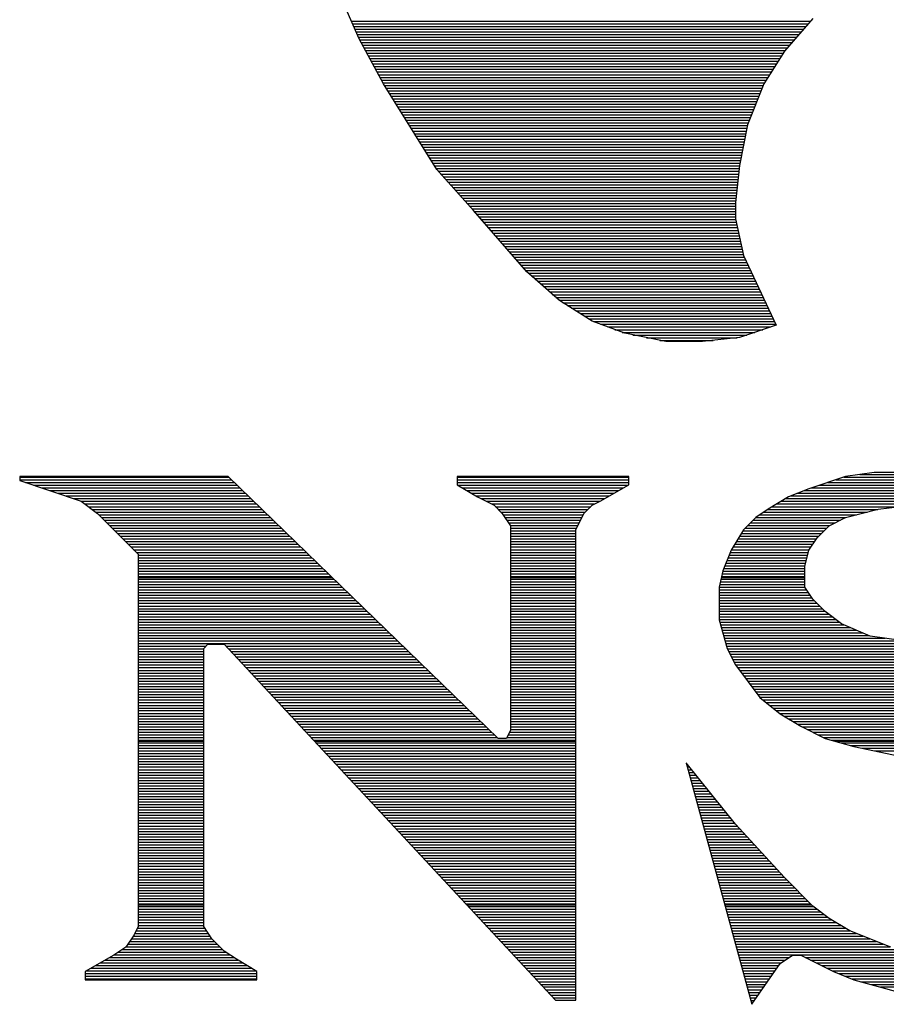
# Model space of a CAD drawing. Extents: x -10 to 137, y -32 to 198.
# Tile 5 of 64: x 23.35 to 25.17, y -18.31 to -16.25. Entities that reach past the tile are written whole.
import ezdxf

# ---------------------------------------------------------------- set-up
doc = ezdxf.new("R2010")
doc.units = 0
doc.layers.add('DF_TITLE_BLOCK', color=2, linetype='CONTINUOUS')

msp = doc.modelspace()

# ---------------------------------------------------------------- linework, layer by layer
at = {"layer": 'DF_TITLE_BLOCK'}
for points in [[(24.062944, -16.285972), (24.002746, -16.148812)], [(24.062944, -16.285972), (24.002746, -16.148812)], [(24.062944, -16.285972), (24.002746, -16.148812)], [(24.046434, -16.248888), (25.009348, -16.248888)], [(24.048974, -16.254476), (25.004268, -16.254476)], [(25.014174, -16.2433), (24.954484, -16.31188)], [(25.014174, -16.2433), (24.954484, -16.31188)], [(25.014174, -16.2433), (24.954484, -16.31188)], [(24.051514, -16.260064), (24.999442, -16.260064)], [(24.0538, -16.265652), (24.994616, -16.265652)], [(24.05634, -16.271494), (24.98979, -16.271494)], [(24.05888, -16.277082), (24.98471, -16.277082)], [(24.06142, -16.282416), (24.979884, -16.282416)], [(24.114252, -16.38046), (24.062944, -16.285972)], [(24.114252, -16.38046), (24.062944, -16.285972)], [(24.114252, -16.38046), (24.062944, -16.285972)], [(24.06396, -16.288258), (24.975058, -16.288258)], [(24.067008, -16.293846), (24.969978, -16.293846)], [(24.070056, -16.299434), (24.965152, -16.299434)], [(24.073104, -16.305022), (24.960072, -16.305022)], [(24.076152, -16.31061), (24.955246, -16.31061)], [(24.0792, -16.316452), (24.951436, -16.316452)], [(24.954484, -16.31188), (24.911304, -16.38046)], [(24.954484, -16.31188), (24.911304, -16.38046)], [(24.954484, -16.31188), (24.911304, -16.38046)], [(24.082248, -16.32204), (24.94788, -16.32204)], [(24.085296, -16.327628), (24.944578, -16.327628)], [(24.088344, -16.333216), (24.941022, -16.333216)], [(24.091392, -16.338804), (24.937466, -16.338804)], [(24.094694, -16.344392), (24.93391, -16.344392)], [(24.097742, -16.34998), (24.930354, -16.34998)], [(24.10079, -16.355568), (24.926798, -16.355568)], [(24.103838, -16.36141), (24.923242, -16.36141)], [(24.106886, -16.366998), (24.919686, -16.366998)], [(24.109934, -16.372586), (24.916384, -16.372586)], [(24.112982, -16.378174), (24.912828, -16.378174)], [(24.225504, -16.560292), (24.114252, -16.38046)], [(24.225504, -16.560292), (24.114252, -16.38046)], [(24.225504, -16.560292), (24.114252, -16.38046)], [(24.116284, -16.383762), (24.910034, -16.383762)], [(24.11984, -16.38935), (24.907748, -16.38935)], [(24.123396, -16.394938), (24.905716, -16.394938)], [(24.126952, -16.400526), (24.90343, -16.400526)], [(24.911304, -16.38046), (24.877014, -16.466058)], [(24.911304, -16.38046), (24.877014, -16.466058)], [(24.911304, -16.38046), (24.877014, -16.466058)], [(24.130254, -16.406368), (24.901144, -16.406368)], [(24.13381, -16.411956), (24.898858, -16.411956)], [(24.137112, -16.417544), (24.896572, -16.417544)], [(24.140668, -16.423132), (24.894286, -16.423132)], [(24.144224, -16.42872), (24.892, -16.42872)], [(24.14778, -16.434562), (24.889714, -16.434562)], [(24.151336, -16.439896), (24.887682, -16.439896)], [(24.154638, -16.445484), (24.885396, -16.445484)], [(24.158194, -16.451326), (24.88311, -16.451326)], [(24.161496, -16.456914), (24.880824, -16.456914)], [(24.165052, -16.462502), (24.878538, -16.462502)], [(24.168608, -16.46809), (24.87676, -16.46809)], [(24.172164, -16.473678), (24.87549, -16.473678)], [(24.175466, -16.47952), (24.874474, -16.47952)], [(24.877014, -16.466058), (24.859996, -16.55191)], [(24.877014, -16.466058), (24.859996, -16.55191)], [(24.877014, -16.466058), (24.859996, -16.55191)], [(24.179022, -16.485108), (24.873204, -16.485108)], [(24.182578, -16.490442), (24.872188, -16.490442)], [(24.18588, -16.496284), (24.871172, -16.496284)], [(24.189436, -16.501872), (24.869902, -16.501872)], [(24.192992, -16.50746), (24.868886, -16.50746)], [(24.196294, -16.513048), (24.86787, -16.513048)], [(24.19985, -16.518636), (24.8666, -16.518636)], [(24.203406, -16.524478), (24.865584, -16.524478)], [(24.206962, -16.530066), (24.864314, -16.530066)], [(24.210264, -16.535654), (24.863298, -16.535654)], [(24.21382, -16.541242), (24.862282, -16.541242)], [(24.217122, -16.54683), (24.861012, -16.54683)], [(24.220678, -16.552418), (24.859996, -16.552418)], [(24.224234, -16.558006), (24.859234, -16.558006)], [(24.302974, -16.646144), (24.225504, -16.560292)], [(24.302974, -16.646144), (24.225504, -16.560292)], [(24.302974, -16.646144), (24.225504, -16.560292)], [(24.228552, -16.563594), (24.858726, -16.563594)], [(24.859996, -16.55191), (24.851614, -16.628872)], [(24.859996, -16.55191), (24.851614, -16.628872)], [(24.859996, -16.55191), (24.851614, -16.628872)], [(24.233632, -16.569436), (24.857964, -16.569436)], [(24.238966, -16.575024), (24.857456, -16.575024)], [(24.243792, -16.580612), (24.856948, -16.580612)], [(24.248872, -16.5862), (24.856186, -16.5862)], [(24.253952, -16.591788), (24.855678, -16.591788)], [(24.259032, -16.597376), (24.854916, -16.597376)], [(24.264112, -16.602964), (24.854154, -16.602964)], [(24.269192, -16.608552), (24.853646, -16.608552)], [(24.274272, -16.614394), (24.853138, -16.614394)], [(24.279352, -16.619982), (24.852376, -16.619982)], [(24.284178, -16.62557), (24.851868, -16.62557)], [(24.289512, -16.631158), (24.851614, -16.631158)], [(24.294592, -16.636746), (24.851614, -16.636746)], [(24.299418, -16.642588), (24.851614, -16.642588)], [(24.414226, -16.774668), (24.302974, -16.646144)], [(24.414226, -16.774668), (24.302974, -16.646144)], [(24.414226, -16.774668), (24.302974, -16.646144)], [(24.304498, -16.647922), (24.851614, -16.647922)], [(24.851614, -16.628872), (24.851614, -16.663162)], [(24.851614, -16.628872), (24.851614, -16.663162)], [(24.851614, -16.628872), (24.851614, -16.663162)], [(24.309324, -16.65351), (24.851614, -16.65351)], [(24.314404, -16.659352), (24.851614, -16.659352)], [(24.31923, -16.66494), (24.851868, -16.66494)], [(24.851614, -16.663162), (24.868632, -16.740378)], [(24.851614, -16.663162), (24.868632, -16.740378)], [(24.851614, -16.663162), (24.868632, -16.740378)], [(24.324056, -16.670528), (24.853138, -16.670528)], [(24.328882, -16.676116), (24.854154, -16.676116)], [(24.333708, -16.681704), (24.855678, -16.681704)], [(24.338788, -16.687546), (24.856948, -16.687546)], [(24.343614, -16.693134), (24.857964, -16.693134)], [(24.34844, -16.698722), (24.859234, -16.698722)], [(24.353266, -16.70431), (24.860504, -16.70431)], [(24.358092, -16.709898), (24.861774, -16.709898)], [(24.362918, -16.715486), (24.863044, -16.715486)], [(24.367744, -16.721074), (24.864314, -16.721074)], [(24.37257, -16.726662), (24.865584, -16.726662)], [(24.37765, -16.732504), (24.866854, -16.732504)], [(24.382476, -16.738092), (24.868124, -16.738092)], [(24.387302, -16.74368), (24.870156, -16.74368)], [(24.392128, -16.749268), (24.872696, -16.749268)], [(24.868632, -16.740378), (24.937212, -16.886174)], [(24.868632, -16.740378), (24.937212, -16.886174)], [(24.868632, -16.740378), (24.937212, -16.886174)], [(24.396954, -16.754856), (24.87549, -16.754856)], [(24.402034, -16.760444), (24.87803, -16.760444)], [(24.40686, -16.766032), (24.880824, -16.766032)], [(24.411686, -16.77162), (24.883364, -16.77162)], [(24.482806, -16.834612), (24.414226, -16.774668)], [(24.482806, -16.834612), (24.414226, -16.774668)], [(24.482806, -16.834612), (24.414226, -16.774668)], [(24.417274, -16.777462), (24.885904, -16.777462)], [(24.423624, -16.78305), (24.888698, -16.78305)], [(24.430228, -16.788638), (24.891238, -16.788638)], [(24.436578, -16.794226), (24.893778, -16.794226)], [(24.443182, -16.799814), (24.896572, -16.799814)], [(24.449532, -16.805402), (24.899112, -16.805402)], [(24.455882, -16.81099), (24.901906, -16.81099)], [(24.462232, -16.816578), (24.904446, -16.816578)], [(24.468582, -16.82242), (24.90724, -16.82242)], [(24.475186, -16.828008), (24.90978, -16.828008)], [(24.481536, -16.833596), (24.912574, -16.833596)], [(24.551386, -16.877538), (24.482806, -16.834612)], [(24.551386, -16.877538), (24.482806, -16.834612)], [(24.551386, -16.877538), (24.482806, -16.834612)], [(24.489918, -16.839184), (24.915114, -16.839184)], [(24.499062, -16.844772), (24.917908, -16.844772)], [(24.507952, -16.850614), (24.920448, -16.850614)], [(24.517096, -16.855948), (24.922988, -16.855948)], [(24.52624, -16.861536), (24.925782, -16.861536)], [(24.53513, -16.867378), (24.928322, -16.867378)], [(24.54402, -16.872966), (24.930862, -16.872966)], [(24.619966, -16.903192), (24.551386, -16.877538)], [(24.619966, -16.903192), (24.551386, -16.877538)], [(24.619966, -16.903192), (24.551386, -16.877538)], [(24.55418, -16.878554), (24.933656, -16.878554)], [(24.569166, -16.884142), (24.936196, -16.884142)], [(24.584152, -16.88973), (24.926036, -16.88973)], [(24.599138, -16.895572), (24.909272, -16.895572)], [(24.937212, -16.886174), (24.859996, -16.911828)], [(24.937212, -16.886174), (24.859996, -16.911828)], [(24.937212, -16.886174), (24.859996, -16.911828)], [(24.614124, -16.90116), (24.892254, -16.90116)], [(24.705564, -16.920464), (24.619966, -16.903192)], [(24.705564, -16.920464), (24.619966, -16.903192)], [(24.705564, -16.920464), (24.619966, -16.903192)], [(24.636984, -16.906748), (24.87549, -16.906748)], [(24.665178, -16.912336), (24.855678, -16.912336)], [(24.859996, -16.911828), (24.783034, -16.920464)], [(24.859996, -16.911828), (24.783034, -16.920464)], [(24.859996, -16.911828), (24.783034, -16.920464)], [(24.693372, -16.917924), (24.805132, -16.917924)], [(24.783034, -16.920464), (24.705564, -16.920464)], [(24.783034, -16.920464), (24.705564, -16.920464)], [(24.783034, -16.920464), (24.705564, -16.920464)], [(23.788624, -17.20342), (23.351236, -17.20342)], [(23.351236, -17.20342), (23.351236, -17.211802)], [(23.351236, -17.20342), (23.351236, -17.211802)], [(23.788624, -17.20342), (23.351236, -17.20342)], [(23.351236, -17.20342), (23.351236, -17.211802)], [(23.788624, -17.20342), (23.351236, -17.20342)], [(23.351236, -17.20469), (23.789894, -17.20469)], [(24.354282, -17.75206), (23.788624, -17.20342)], [(24.354282, -17.75206), (23.788624, -17.20342)], [(24.354282, -17.75206), (23.788624, -17.20342)], [(24.628602, -17.20342), (24.268684, -17.20342)], [(24.268684, -17.20342), (24.268684, -17.220438)], [(24.268684, -17.20342), (24.268684, -17.220438)], [(24.628602, -17.20342), (24.268684, -17.20342)], [(24.268684, -17.20342), (24.268684, -17.220438)], [(24.628602, -17.20342), (24.268684, -17.20342)], [(24.268684, -17.20469), (24.628602, -17.20469)], [(24.628602, -17.220438), (24.628602, -17.20342)], [(24.628602, -17.220438), (24.628602, -17.20342)], [(24.628602, -17.220438), (24.628602, -17.20342)], [(25.082754, -17.20342), (25.005792, -17.229074)], [(25.082754, -17.20342), (25.005792, -17.229074)], [(25.082754, -17.20342), (25.005792, -17.229074)], [(25.07869, -17.20469), (25.322022, -17.20469)], [(25.142952, -17.194784), (25.082754, -17.20342)], [(25.142952, -17.194784), (25.082754, -17.20342)], [(25.142952, -17.194784), (25.082754, -17.20342)], [(25.112472, -17.199102), (25.284684, -17.199102)], [(25.254204, -17.194784), (25.142952, -17.194784)], [(25.254204, -17.194784), (25.142952, -17.194784)], [(25.254204, -17.194784), (25.142952, -17.194784)], [(23.351236, -17.210278), (23.795736, -17.210278)], [(23.351236, -17.211802), (23.480014, -17.254728)], [(23.351236, -17.211802), (23.480014, -17.254728)], [(23.351236, -17.211802), (23.480014, -17.254728)], [(23.363428, -17.215866), (23.801578, -17.215866)], [(23.380192, -17.221708), (23.807166, -17.221708)], [(24.268684, -17.210278), (24.628602, -17.210278)], [(24.268684, -17.215866), (24.628602, -17.215866)], [(24.268684, -17.220438), (24.311356, -17.246092)], [(24.268684, -17.220438), (24.311356, -17.246092)], [(24.268684, -17.220438), (24.311356, -17.246092)], [(24.270462, -17.221708), (24.62657, -17.221708)], [(24.568404, -17.254728), (24.628602, -17.220438)], [(24.568404, -17.254728), (24.628602, -17.220438)], [(24.568404, -17.254728), (24.628602, -17.220438)], [(25.028144, -17.221708), (25.413208, -17.221708)], [(25.045162, -17.215866), (25.383744, -17.215866)], [(25.061926, -17.210278), (25.35301, -17.210278)], [(23.39721, -17.227042), (23.813008, -17.227042)], [(23.413974, -17.23263), (23.81885, -17.23263)], [(23.430738, -17.238472), (23.824692, -17.238472)], [(23.447756, -17.24406), (23.830534, -17.24406)], [(24.279606, -17.227042), (24.616918, -17.227042)], [(24.289258, -17.23263), (24.607012, -17.23263)], [(24.298402, -17.238472), (24.597106, -17.238472)], [(24.3078, -17.24406), (24.5872, -17.24406)], [(24.311356, -17.246092), (24.345646, -17.263364)], [(24.311356, -17.246092), (24.345646, -17.263364)], [(24.311356, -17.246092), (24.345646, -17.263364)], [(24.962866, -17.246092), (24.920194, -17.272)], [(24.962866, -17.246092), (24.920194, -17.272)], [(24.962866, -17.246092), (24.920194, -17.272)], [(25.005792, -17.229074), (24.962866, -17.246092)], [(25.005792, -17.229074), (24.962866, -17.246092)], [(25.005792, -17.229074), (24.962866, -17.246092)], [(24.9682, -17.24406), (25.503124, -17.24406)], [(24.98217, -17.238472), (25.480518, -17.238472)], [(24.996394, -17.23263), (25.458166, -17.23263)], [(25.01138, -17.227042), (25.43556, -17.227042)], [(23.464774, -17.249648), (23.836122, -17.249648)], [(23.480014, -17.254728), (23.514304, -17.280382)], [(23.480014, -17.254728), (23.514304, -17.280382)], [(23.480014, -17.254728), (23.514304, -17.280382)], [(23.480522, -17.255236), (23.841964, -17.255236)], [(23.487888, -17.260824), (23.847806, -17.260824)], [(23.495508, -17.266666), (23.853648, -17.266666)], [(24.318468, -17.249648), (24.577548, -17.249648)], [(24.329644, -17.255236), (24.567388, -17.255236)], [(24.34082, -17.260824), (24.556212, -17.260824)], [(24.345646, -17.263364), (24.362664, -17.280382)], [(24.345646, -17.263364), (24.362664, -17.280382)], [(24.345646, -17.263364), (24.362664, -17.280382)], [(24.348948, -17.266666), (24.548338, -17.266666)], [(24.534114, -17.280382), (24.551386, -17.263364)], [(24.534114, -17.280382), (24.551386, -17.263364)], [(24.534114, -17.280382), (24.551386, -17.263364)], [(24.551386, -17.263364), (24.568404, -17.254728)], [(24.551386, -17.263364), (24.568404, -17.254728)], [(24.551386, -17.263364), (24.568404, -17.254728)], [(24.92883, -17.266666), (25.194514, -17.266666)], [(24.938482, -17.260824), (25.673812, -17.260824)], [(24.947626, -17.255236), (25.67051, -17.255236)], [(24.957024, -17.249648), (25.525476, -17.249648)], [(25.151334, -17.272), (25.219914, -17.263364)], [(25.151334, -17.272), (25.219914, -17.263364)], [(25.151334, -17.272), (25.219914, -17.263364)], [(23.503128, -17.272254), (23.85949, -17.272254)], [(23.510494, -17.277588), (23.865078, -17.277588)], [(23.514304, -17.280382), (23.599902, -17.366234)], [(23.514304, -17.280382), (23.599902, -17.366234)], [(23.514304, -17.280382), (23.599902, -17.366234)], [(23.517098, -17.28343), (23.871174, -17.28343)], [(24.354536, -17.272254), (24.542496, -17.272254)], [(24.360124, -17.277588), (24.536908, -17.277588)], [(24.362664, -17.280382), (24.379936, -17.30629)], [(24.362664, -17.280382), (24.379936, -17.30629)], [(24.362664, -17.280382), (24.379936, -17.30629)], [(24.364696, -17.28343), (24.532844, -17.28343)], [(24.517096, -17.314672), (24.534114, -17.280382)], [(24.517096, -17.314672), (24.534114, -17.280382)], [(24.517096, -17.314672), (24.534114, -17.280382)], [(24.920194, -17.272), (24.894286, -17.289018)], [(24.920194, -17.272), (24.894286, -17.289018)], [(24.920194, -17.272), (24.894286, -17.289018)], [(24.902668, -17.28343), (25.10536, -17.28343)], [(24.911304, -17.277588), (25.127966, -17.277588)], [(24.919686, -17.272254), (25.150318, -17.272254)], [(25.082754, -17.289018), (25.151334, -17.272)], [(25.082754, -17.289018), (25.151334, -17.272)], [(25.082754, -17.289018), (25.151334, -17.272)], [(23.522686, -17.289018), (23.877016, -17.289018)], [(23.528274, -17.294606), (23.882604, -17.294606)], [(23.533862, -17.300194), (23.888446, -17.300194)], [(23.53945, -17.305782), (23.894288, -17.305782)], [(24.368506, -17.289018), (24.53005, -17.289018)], [(24.372316, -17.294606), (24.527256, -17.294606)], [(24.376126, -17.300194), (24.524208, -17.300194)], [(24.379936, -17.305782), (24.521668, -17.305782)], [(24.379936, -17.30629), (24.379936, -17.734788)], [(24.379936, -17.30629), (24.379936, -17.734788)], [(24.379936, -17.30629), (24.379936, -17.734788)], [(24.894286, -17.289018), (24.868632, -17.314672)], [(24.894286, -17.289018), (24.868632, -17.314672)], [(24.894286, -17.289018), (24.868632, -17.314672)], [(24.877522, -17.305782), (25.049226, -17.305782)], [(24.88311, -17.300194), (25.060402, -17.300194)], [(24.888698, -17.294606), (25.071832, -17.294606)], [(24.894286, -17.289018), (25.083008, -17.289018)], [(25.023064, -17.331944), (25.048464, -17.30629)], [(25.023064, -17.331944), (25.048464, -17.30629)], [(25.023064, -17.331944), (25.048464, -17.30629)], [(25.048464, -17.30629), (25.082754, -17.289018)], [(25.048464, -17.30629), (25.082754, -17.289018)], [(25.048464, -17.30629), (25.082754, -17.289018)], [(23.545038, -17.311624), (23.90013, -17.311624)], [(23.55088, -17.317212), (23.905972, -17.317212)], [(23.556468, -17.3228), (23.91156, -17.3228)], [(23.562056, -17.328388), (23.917402, -17.328388)], [(24.379936, -17.311624), (24.51862, -17.311624)], [(24.379936, -17.317212), (24.517096, -17.317212)], [(24.379936, -17.3228), (24.517096, -17.3228)], [(24.379936, -17.328388), (24.517096, -17.328388)], [(24.517096, -18.3007), (24.517096, -17.314672)], [(24.517096, -18.3007), (24.517096, -17.314672)], [(24.517096, -18.3007), (24.517096, -17.314672)], [(24.868632, -17.314672), (24.842724, -17.357598)], [(24.868632, -17.314672), (24.842724, -17.357598)], [(24.868632, -17.314672), (24.842724, -17.357598)], [(24.86025, -17.328388), (25.026366, -17.328388)], [(24.863806, -17.3228), (25.032208, -17.3228)], [(24.867108, -17.317212), (25.037542, -17.317212)], [(24.87168, -17.311624), (25.04313, -17.311624)], [(23.567644, -17.333976), (23.923244, -17.333976)], [(23.573232, -17.339564), (23.929086, -17.339564)], [(23.579074, -17.345152), (23.934928, -17.345152)], [(24.379936, -17.333976), (24.517096, -17.333976)], [(24.379936, -17.339564), (24.517096, -17.339564)], [(24.379936, -17.345152), (24.517096, -17.345152)], [(24.850344, -17.345152), (25.01392, -17.345152)], [(24.853646, -17.339564), (25.01773, -17.339564)], [(24.856948, -17.333976), (25.02154, -17.333976)], [(25.005792, -17.357598), (25.023064, -17.331944)], [(25.005792, -17.357598), (25.023064, -17.331944)], [(25.005792, -17.357598), (25.023064, -17.331944)], [(23.584662, -17.35074), (23.940516, -17.35074)], [(23.589996, -17.356582), (23.946358, -17.356582)], [(23.595838, -17.36217), (23.9522, -17.36217)], [(23.599902, -17.366234), (23.599902, -18.146268)], [(23.599902, -17.366234), (23.599902, -18.146268)], [(23.599902, -17.366234), (23.599902, -18.146268)], [(23.599902, -17.367758), (23.958042, -17.367758)], [(24.379936, -17.35074), (24.517096, -17.35074)], [(24.379936, -17.356582), (24.517096, -17.356582)], [(24.379936, -17.36217), (24.517096, -17.36217)], [(24.379936, -17.367758), (24.517096, -17.367758)], [(24.842724, -17.357598), (24.825706, -17.400524)], [(24.842724, -17.357598), (24.825706, -17.400524)], [(24.842724, -17.357598), (24.825706, -17.400524)], [(24.838914, -17.367758), (25.003252, -17.367758)], [(24.8412, -17.36217), (25.004776, -17.36217)], [(24.843486, -17.356582), (25.006554, -17.356582)], [(24.847042, -17.35074), (25.010364, -17.35074)], [(24.997156, -17.391888), (25.005792, -17.357598)], [(24.997156, -17.391888), (25.005792, -17.357598)], [(24.997156, -17.391888), (25.005792, -17.357598)], [(23.599902, -17.373346), (23.963884, -17.373346)], [(23.599902, -17.378934), (23.969472, -17.378934)], [(23.599902, -17.384522), (23.975314, -17.384522)], [(23.599902, -17.39011), (23.981156, -17.39011)], [(24.379936, -17.373346), (24.517096, -17.373346)], [(24.379936, -17.378934), (24.517096, -17.378934)], [(24.379936, -17.384522), (24.517096, -17.384522)], [(24.379936, -17.39011), (24.517096, -17.39011)], [(24.82977, -17.39011), (24.997664, -17.39011)], [(24.832056, -17.384522), (24.998934, -17.384522)], [(24.834342, -17.378934), (25.000458, -17.378934)], [(24.836628, -17.373346), (25.001728, -17.373346)], [(23.599902, -17.395698), (23.986998, -17.395698)], [(23.599902, -17.40154), (23.99284, -17.40154)], [(23.599902, -17.407128), (23.998428, -17.407128)], [(24.379936, -17.395698), (24.517096, -17.395698)], [(24.379936, -17.40154), (24.517096, -17.40154)], [(24.379936, -17.407128), (24.517096, -17.407128)], [(24.825706, -17.400524), (24.817324, -17.434814)], [(24.825706, -17.400524), (24.817324, -17.434814)], [(24.825706, -17.400524), (24.817324, -17.434814)], [(24.824182, -17.407128), (24.997156, -17.407128)], [(24.825452, -17.40154), (24.997156, -17.40154)], [(24.827484, -17.395698), (24.997156, -17.395698)], [(24.997156, -17.434814), (24.997156, -17.391888)], [(24.997156, -17.434814), (24.997156, -17.391888)], [(24.997156, -17.434814), (24.997156, -17.391888)], [(23.599902, -17.412716), (24.004524, -17.412716)], [(23.599902, -17.415002), (24.00681, -17.415002)], [(23.599902, -17.418304), (24.010366, -17.418304)], [(23.599902, -17.423892), (24.015954, -17.423892)], [(23.599902, -17.429734), (24.021796, -17.429734)], [(24.379936, -17.412716), (24.517096, -17.412716)], [(24.379936, -17.415002), (24.517096, -17.415002)], [(24.379936, -17.418304), (24.517096, -17.418304)], [(24.379936, -17.423892), (24.517096, -17.423892)], [(24.379936, -17.429734), (24.517096, -17.429734)], [(24.81834, -17.429734), (24.997156, -17.429734)], [(24.819864, -17.423892), (24.997156, -17.423892)], [(24.821388, -17.418304), (24.997156, -17.418304)], [(24.82215, -17.415002), (24.997156, -17.415002)], [(24.822658, -17.412716), (24.997156, -17.412716)], [(23.599902, -17.435068), (24.027638, -17.435068)], [(23.599902, -17.440656), (24.03348, -17.440656)], [(23.599902, -17.446498), (24.039322, -17.446498)], [(23.599902, -17.452086), (24.04491, -17.452086)], [(24.379936, -17.435068), (24.517096, -17.435068)], [(24.379936, -17.440656), (24.517096, -17.440656)], [(24.379936, -17.446498), (24.517096, -17.446498)], [(24.379936, -17.452086), (24.517096, -17.452086)], [(24.817324, -17.434814), (24.817324, -17.503394)], [(24.817324, -17.434814), (24.817324, -17.503394)], [(24.817324, -17.434814), (24.817324, -17.503394)], [(24.817324, -17.435068), (24.99741, -17.435068)], [(24.817324, -17.440656), (25.00122, -17.440656)], [(24.817324, -17.446498), (25.00503, -17.446498)], [(24.817324, -17.452086), (25.00884, -17.452086)], [(25.014174, -17.460468), (24.997156, -17.434814)], [(25.014174, -17.460468), (24.997156, -17.434814)], [(25.014174, -17.460468), (24.997156, -17.434814)], [(23.599902, -17.457674), (24.050752, -17.457674)], [(23.599902, -17.463262), (24.056594, -17.463262)], [(23.599902, -17.46885), (24.062436, -17.46885)], [(24.379936, -17.457674), (24.517096, -17.457674)], [(24.379936, -17.463262), (24.517096, -17.463262)], [(24.379936, -17.46885), (24.517096, -17.46885)], [(24.817324, -17.457674), (25.012396, -17.457674)], [(24.817324, -17.463262), (25.017222, -17.463262)], [(24.817324, -17.46885), (25.02281, -17.46885)], [(25.040082, -17.486122), (25.014174, -17.460468)], [(25.040082, -17.486122), (25.014174, -17.460468)], [(25.040082, -17.486122), (25.014174, -17.460468)], [(23.599902, -17.474692), (24.068278, -17.474692)], [(23.599902, -17.48028), (24.073866, -17.48028)], [(23.599902, -17.485614), (24.079708, -17.485614)], [(23.599902, -17.491456), (24.08555, -17.491456)], [(24.379936, -17.474692), (24.517096, -17.474692)], [(24.379936, -17.48028), (24.517096, -17.48028)], [(24.379936, -17.485614), (24.517096, -17.485614)], [(24.379936, -17.491456), (24.517096, -17.491456)], [(24.817324, -17.474692), (25.028398, -17.474692)], [(24.817324, -17.48028), (25.033986, -17.48028)], [(24.817324, -17.485614), (25.039574, -17.485614)], [(24.817324, -17.491456), (25.04694, -17.491456)], [(25.074372, -17.51203), (25.040082, -17.486122)], [(25.074372, -17.51203), (25.040082, -17.486122)], [(25.074372, -17.51203), (25.040082, -17.486122)], [(23.599902, -17.497044), (24.091392, -17.497044)], [(23.599902, -17.502632), (24.097234, -17.502632)], [(23.599902, -17.50822), (24.102822, -17.50822)], [(23.599902, -17.513808), (24.108664, -17.513808)], [(24.379936, -17.497044), (24.517096, -17.497044)], [(24.379936, -17.502632), (24.517096, -17.502632)], [(24.379936, -17.50822), (24.517096, -17.50822)], [(24.379936, -17.513808), (24.517096, -17.513808)], [(24.817324, -17.497044), (25.05456, -17.497044)], [(24.817324, -17.502632), (25.061926, -17.502632)], [(24.817324, -17.503394), (24.834342, -17.563338)], [(24.817324, -17.503394), (24.834342, -17.563338)], [(24.817324, -17.503394), (24.834342, -17.563338)], [(24.818594, -17.50822), (25.069546, -17.50822)], [(24.820118, -17.513808), (25.078944, -17.513808)], [(25.134316, -17.537684), (25.074372, -17.51203)], [(25.134316, -17.537684), (25.074372, -17.51203)], [(25.134316, -17.537684), (25.074372, -17.51203)], [(23.599902, -17.51965), (24.114506, -17.51965)], [(23.599902, -17.525238), (24.120348, -17.525238)], [(23.599902, -17.530826), (24.12619, -17.530826)], [(24.379936, -17.51965), (24.517096, -17.51965)], [(24.379936, -17.525238), (24.517096, -17.525238)], [(24.379936, -17.530826), (24.517096, -17.530826)], [(24.821896, -17.51965), (25.092152, -17.51965)], [(24.82342, -17.525238), (25.10536, -17.525238)], [(24.824944, -17.530826), (25.118314, -17.530826)], [(23.599902, -17.536414), (24.132032, -17.536414)], [(23.599902, -17.542002), (24.137874, -17.542002)], [(23.599902, -17.54759), (24.143716, -17.54759)], [(23.599902, -17.553178), (24.149304, -17.553178)], [(23.737062, -17.563338), (23.745444, -17.554702)], [(23.737062, -17.563338), (23.745444, -17.554702)], [(23.737062, -17.563338), (23.745444, -17.554702)], [(23.745444, -17.554702), (23.779734, -17.554702)], [(23.745444, -17.554702), (23.779734, -17.554702)], [(23.745444, -17.554702), (23.779734, -17.554702)], [(23.779734, -17.554702), (24.474424, -18.3007)], [(23.779734, -17.554702), (24.474424, -18.3007)], [(23.779734, -17.554702), (24.474424, -18.3007)], [(24.379936, -17.536414), (24.517096, -17.536414)], [(24.379936, -17.542002), (24.517096, -17.542002)], [(24.379936, -17.54759), (24.517096, -17.54759)], [(24.379936, -17.553178), (24.517096, -17.553178)], [(24.826722, -17.536414), (25.131522, -17.536414)], [(24.828246, -17.542002), (25.165812, -17.542002)], [(24.82977, -17.54759), (25.205944, -17.54759)], [(24.831294, -17.553178), (25.246076, -17.553178)], [(25.562814, -17.597628), (25.134316, -17.537684)], [(25.562814, -17.597628), (25.134316, -17.537684)], [(25.562814, -17.597628), (25.134316, -17.537684)], [(23.599902, -17.558766), (23.74138, -17.558766)], [(23.599902, -17.564608), (23.737062, -17.564608)], [(23.599902, -17.570196), (23.737062, -17.570196)], [(23.599902, -17.575784), (23.737062, -17.575784)], [(23.737062, -18.146268), (23.737062, -17.563338)], [(23.737062, -18.146268), (23.737062, -17.563338)], [(23.737062, -18.146268), (23.737062, -17.563338)], [(23.783544, -17.558766), (24.155146, -17.558766)], [(23.788878, -17.564608), (24.160988, -17.564608)], [(23.794212, -17.570196), (24.16683, -17.570196)], [(23.799292, -17.575784), (24.172672, -17.575784)], [(24.379936, -17.558766), (24.517096, -17.558766)], [(24.379936, -17.564608), (24.517096, -17.564608)], [(24.379936, -17.570196), (24.517096, -17.570196)], [(24.379936, -17.575784), (24.517096, -17.575784)], [(24.833072, -17.558766), (25.286208, -17.558766)], [(24.834342, -17.563338), (24.851614, -17.597628)], [(24.834342, -17.563338), (24.851614, -17.597628)], [(24.834342, -17.563338), (24.851614, -17.597628)], [(24.83485, -17.564608), (25.32634, -17.564608)], [(24.837644, -17.570196), (25.366472, -17.570196)], [(24.840438, -17.575784), (25.406604, -17.575784)], [(23.599902, -17.581372), (23.737062, -17.581372)], [(23.599902, -17.58696), (23.737062, -17.58696)], [(23.599902, -17.592548), (23.737062, -17.592548)], [(23.804626, -17.581372), (24.17826, -17.581372)], [(23.80996, -17.58696), (24.184102, -17.58696)], [(23.815294, -17.592548), (24.189944, -17.592548)], [(24.379936, -17.581372), (24.517096, -17.581372)], [(24.379936, -17.58696), (24.517096, -17.58696)], [(24.379936, -17.592548), (24.517096, -17.592548)], [(24.843232, -17.581372), (25.446736, -17.581372)], [(24.84628, -17.58696), (25.487122, -17.58696)], [(24.84882, -17.592548), (25.527, -17.592548)], [(23.599902, -17.598136), (23.737062, -17.598136)], [(23.599902, -17.603724), (23.737062, -17.603724)], [(23.599902, -17.609566), (23.737062, -17.609566)], [(23.599902, -17.615154), (23.737062, -17.615154)], [(23.820374, -17.598136), (24.195786, -17.598136)], [(23.825454, -17.603724), (24.201628, -17.603724)], [(23.830788, -17.609566), (24.207216, -17.609566)], [(23.836122, -17.615154), (24.213058, -17.615154)], [(24.379936, -17.598136), (24.517096, -17.598136)], [(24.379936, -17.603724), (24.517096, -17.603724)], [(24.379936, -17.609566), (24.517096, -17.609566)], [(24.379936, -17.615154), (24.517096, -17.615154)], [(24.851614, -17.597628), (24.902922, -17.666208)], [(24.851614, -17.597628), (24.902922, -17.666208)], [(24.851614, -17.597628), (24.902922, -17.666208)], [(24.851868, -17.598136), (25.565608, -17.598136)], [(24.856186, -17.603724), (25.591008, -17.603724)], [(24.86025, -17.609566), (25.616154, -17.609566)], [(24.864568, -17.615154), (25.640538, -17.615154)], [(23.599902, -17.620742), (23.737062, -17.620742)], [(23.599902, -17.62633), (23.737062, -17.62633)], [(23.599902, -17.631918), (23.737062, -17.631918)], [(23.599902, -17.63776), (23.737062, -17.63776)], [(23.841202, -17.620742), (24.2189, -17.620742)], [(23.846536, -17.62633), (24.224742, -17.62633)], [(23.85187, -17.631918), (24.230584, -17.631918)], [(23.85695, -17.63776), (24.236172, -17.63776)], [(24.379936, -17.620742), (24.517096, -17.620742)], [(24.379936, -17.62633), (24.517096, -17.62633)], [(24.379936, -17.631918), (24.517096, -17.631918)], [(24.379936, -17.63776), (24.517096, -17.63776)], [(24.868632, -17.620742), (25.65019, -17.620742)], [(24.87295, -17.62633), (25.659334, -17.62633)], [(24.877268, -17.631918), (25.668732, -17.631918)], [(24.881332, -17.63776), (25.67813, -17.63776)], [(23.599902, -17.643094), (23.737062, -17.643094)], [(23.599902, -17.648682), (23.737062, -17.648682)], [(23.599902, -17.654524), (23.737062, -17.654524)], [(23.862284, -17.643094), (24.242014, -17.643094)], [(23.867364, -17.648682), (24.247856, -17.648682)], [(23.872698, -17.654524), (24.253698, -17.654524)], [(24.379936, -17.643094), (24.517096, -17.643094)], [(24.379936, -17.648682), (24.517096, -17.648682)], [(24.379936, -17.654524), (24.517096, -17.654524)], [(24.88565, -17.643094), (25.687528, -17.643094)], [(24.889968, -17.648682), (25.696926, -17.648682)], [(24.894032, -17.654524), (25.706324, -17.654524)], [(23.599902, -17.660112), (23.737062, -17.660112)], [(23.599902, -17.6657), (23.737062, -17.6657)], [(23.599902, -17.671288), (23.737062, -17.671288)], [(23.599902, -17.676876), (23.737062, -17.676876)], [(23.878032, -17.660112), (24.25954, -17.660112)], [(23.883112, -17.6657), (24.265382, -17.6657)], [(23.888446, -17.671288), (24.271224, -17.671288)], [(23.89378, -17.676876), (24.277066, -17.676876)], [(24.379936, -17.660112), (24.517096, -17.660112)], [(24.379936, -17.6657), (24.517096, -17.6657)], [(24.379936, -17.671288), (24.517096, -17.671288)], [(24.379936, -17.676876), (24.517096, -17.676876)], [(24.89835, -17.660112), (25.715722, -17.660112)], [(24.902668, -17.6657), (25.72512, -17.6657)], [(24.902922, -17.666208), (24.945594, -17.700498)], [(24.902922, -17.666208), (24.945594, -17.700498)], [(24.902922, -17.666208), (24.945594, -17.700498)], [(24.909272, -17.671288), (25.729946, -17.671288)], [(24.916384, -17.676876), (25.734264, -17.676876)], [(23.599902, -17.682718), (23.737062, -17.682718)], [(23.599902, -17.688306), (23.737062, -17.688306)], [(23.599902, -17.69364), (23.737062, -17.69364)], [(23.599902, -17.699482), (23.737062, -17.699482)], [(23.89886, -17.682718), (24.282654, -17.682718)], [(23.90394, -17.688306), (24.288496, -17.688306)], [(23.909274, -17.69364), (24.294338, -17.69364)], [(23.914608, -17.699482), (24.30018, -17.699482)], [(24.379936, -17.682718), (24.517096, -17.682718)], [(24.379936, -17.688306), (24.517096, -17.688306)], [(24.379936, -17.69364), (24.517096, -17.69364)], [(24.379936, -17.699482), (24.517096, -17.699482)], [(24.923242, -17.682718), (25.738836, -17.682718)], [(24.930354, -17.688306), (25.743408, -17.688306)], [(24.937466, -17.69364), (25.74798, -17.69364)], [(24.944578, -17.699482), (25.752552, -17.699482)], [(23.599902, -17.70507), (23.737062, -17.70507)], [(23.599902, -17.710658), (23.737062, -17.710658)], [(23.599902, -17.716246), (23.737062, -17.716246)], [(23.919688, -17.70507), (24.306022, -17.70507)], [(23.925022, -17.710658), (24.31161, -17.710658)], [(23.930356, -17.716246), (24.317452, -17.716246)], [(24.379936, -17.70507), (24.517096, -17.70507)], [(24.379936, -17.710658), (24.517096, -17.710658)], [(24.379936, -17.716246), (24.517096, -17.716246)], [(24.945594, -17.700498), (24.988774, -17.726152)], [(24.945594, -17.700498), (24.988774, -17.726152)], [(24.945594, -17.700498), (24.988774, -17.726152)], [(24.953214, -17.70507), (25.75687, -17.70507)], [(24.962866, -17.710658), (25.761442, -17.710658)], [(24.97201, -17.716246), (25.765506, -17.716246)], [(23.599902, -17.721834), (23.737062, -17.721834)], [(23.599902, -17.727676), (23.737062, -17.727676)], [(23.599902, -17.733264), (23.737062, -17.733264)], [(23.599902, -17.738852), (23.737062, -17.738852)], [(23.93569, -17.721834), (24.323294, -17.721834)], [(23.94077, -17.727676), (24.329136, -17.727676)], [(23.94585, -17.733264), (24.334978, -17.733264)], [(23.951184, -17.738852), (24.340566, -17.738852)], [(24.379936, -17.734788), (24.371554, -17.75206)], [(24.379936, -17.734788), (24.371554, -17.75206)], [(24.379936, -17.734788), (24.371554, -17.75206)], [(24.377904, -17.738852), (24.517096, -17.738852)], [(24.379936, -17.721834), (24.517096, -17.721834)], [(24.379936, -17.727676), (24.517096, -17.727676)], [(24.379936, -17.733264), (24.517096, -17.733264)], [(24.981408, -17.721834), (25.769824, -17.721834)], [(24.988774, -17.726152), (25.040082, -17.75206)], [(24.988774, -17.726152), (25.040082, -17.75206)], [(24.988774, -17.726152), (25.040082, -17.75206)], [(24.991314, -17.727676), (25.773888, -17.727676)], [(25.00249, -17.733264), (25.778206, -17.733264)], [(25.01392, -17.738852), (25.78227, -17.738852)], [(23.599902, -17.74444), (23.737062, -17.74444)], [(23.599902, -17.750028), (23.737062, -17.750028)], [(23.599902, -17.755616), (23.737062, -17.755616)], [(23.599902, -17.757902), (23.737062, -17.757902)], [(23.599902, -17.761204), (23.737062, -17.761204)], [(23.956518, -17.74444), (24.346408, -17.74444)], [(23.961598, -17.750028), (24.35225, -17.750028)], [(23.966932, -17.755616), (24.517096, -17.755616)], [(23.968964, -17.757902), (24.517096, -17.757902)], [(23.972266, -17.761204), (24.517096, -17.761204)], [(24.371554, -17.75206), (24.354282, -17.75206)], [(24.371554, -17.75206), (24.354282, -17.75206)], [(24.371554, -17.75206), (24.354282, -17.75206)], [(24.372316, -17.750028), (24.517096, -17.750028)], [(24.37511, -17.74444), (24.517096, -17.74444)], [(25.024842, -17.74444), (25.786334, -17.74444)], [(25.036272, -17.750028), (25.789128, -17.750028)], [(25.040082, -17.75206), (25.100026, -17.769078)], [(25.040082, -17.75206), (25.100026, -17.769078)], [(25.040082, -17.75206), (25.100026, -17.769078)], [(25.053036, -17.755616), (25.791922, -17.755616)], [(25.061164, -17.757902), (25.793192, -17.757902)], [(25.072848, -17.761204), (25.794716, -17.761204)], [(23.599902, -17.766792), (23.737062, -17.766792)], [(23.599902, -17.772634), (23.737062, -17.772634)], [(23.599902, -17.778222), (23.737062, -17.778222)], [(23.977346, -17.766792), (24.517096, -17.766792)], [(23.98268, -17.772634), (24.517096, -17.772634)], [(23.98776, -17.778222), (24.517096, -17.778222)], [(25.092406, -17.766792), (25.796748, -17.766792)], [(25.100026, -17.769078), (25.468834, -17.846294)], [(25.100026, -17.769078), (25.468834, -17.846294)], [(25.100026, -17.769078), (25.468834, -17.846294)], [(25.116536, -17.772634), (25.799034, -17.772634)], [(25.14346, -17.778222), (25.801066, -17.778222)], [(23.599902, -17.78381), (23.737062, -17.78381)], [(23.599902, -17.789398), (23.737062, -17.789398)], [(23.599902, -17.794986), (23.737062, -17.794986)], [(23.599902, -17.800574), (23.737062, -17.800574)], [(23.993094, -17.78381), (24.517096, -17.78381)], [(23.998428, -17.789398), (24.517096, -17.789398)], [(24.003508, -17.794986), (24.517096, -17.794986)], [(24.008842, -17.800574), (24.517096, -17.800574)], [(24.851614, -17.931892), (24.748744, -17.803368)], [(24.748744, -17.803368), (24.885904, -18.309082)], [(24.748744, -17.803368), (24.885904, -18.309082)], [(24.851614, -17.931892), (24.748744, -17.803368)], [(24.748744, -17.803368), (24.885904, -18.309082)], [(24.851614, -17.931892), (24.748744, -17.803368)], [(23.599902, -17.806162), (23.737062, -17.806162)], [(23.599902, -17.81175), (23.737062, -17.81175)], [(23.599902, -17.817592), (23.737062, -17.817592)], [(23.599902, -17.82318), (23.737062, -17.82318)], [(24.014176, -17.806162), (24.517096, -17.806162)], [(24.019256, -17.81175), (24.517096, -17.81175)], [(24.024336, -17.817592), (24.517096, -17.817592)], [(24.02967, -17.82318), (24.517096, -17.82318)], [(24.749506, -17.806162), (24.75103, -17.806162)], [(24.75103, -17.81175), (24.755348, -17.81175)], [(24.752554, -17.817592), (24.75992, -17.817592)], [(24.754078, -17.82318), (24.764238, -17.82318)], [(23.599902, -17.828768), (23.737062, -17.828768)], [(23.599902, -17.834356), (23.737062, -17.834356)], [(23.599902, -17.839944), (23.737062, -17.839944)], [(24.035004, -17.828768), (24.517096, -17.828768)], [(24.040084, -17.834356), (24.517096, -17.834356)], [(24.045418, -17.839944), (24.517096, -17.839944)], [(24.755602, -17.828768), (24.76881, -17.828768)], [(24.757126, -17.834356), (24.773382, -17.834356)], [(24.75865, -17.839944), (24.777954, -17.839944)], [(23.599902, -17.845786), (23.737062, -17.845786)], [(23.599902, -17.85112), (23.737062, -17.85112)], [(23.599902, -17.856708), (23.737062, -17.856708)], [(23.599902, -17.86255), (23.737062, -17.86255)], [(24.050752, -17.845786), (24.517096, -17.845786)], [(24.056086, -17.85112), (24.517096, -17.85112)], [(24.061166, -17.856708), (24.517096, -17.856708)], [(24.066246, -17.86255), (24.517096, -17.86255)], [(24.760174, -17.845786), (24.782272, -17.845786)], [(24.761698, -17.85112), (24.786844, -17.85112)], [(24.763222, -17.856708), (24.791416, -17.856708)], [(24.764746, -17.86255), (24.795988, -17.86255)], [(23.599902, -17.868138), (23.737062, -17.868138)], [(23.599902, -17.873726), (23.737062, -17.873726)], [(23.599902, -17.879314), (23.737062, -17.879314)], [(23.599902, -17.884902), (23.737062, -17.884902)], [(24.07158, -17.868138), (24.517096, -17.868138)], [(24.076914, -17.873726), (24.517096, -17.873726)], [(24.081994, -17.879314), (24.517096, -17.879314)], [(24.087328, -17.884902), (24.517096, -17.884902)], [(24.76627, -17.868138), (24.800306, -17.868138)], [(24.767794, -17.873726), (24.804878, -17.873726)], [(24.769318, -17.879314), (24.809196, -17.879314)], [(24.770842, -17.884902), (24.813768, -17.884902)], [(23.599902, -17.890744), (23.737062, -17.890744)], [(23.599902, -17.896332), (23.737062, -17.896332)], [(23.599902, -17.901666), (23.737062, -17.901666)], [(24.092662, -17.890744), (24.517096, -17.890744)], [(24.097742, -17.896332), (24.517096, -17.896332)], [(24.103076, -17.901666), (24.517096, -17.901666)], [(24.772366, -17.890744), (24.81834, -17.890744)], [(24.77389, -17.896332), (24.822912, -17.896332)], [(24.775414, -17.901666), (24.827484, -17.901666)], [(23.599902, -17.907508), (23.737062, -17.907508)], [(23.599902, -17.913096), (23.737062, -17.913096)], [(23.599902, -17.918684), (23.737062, -17.918684)], [(23.599902, -17.924272), (23.737062, -17.924272)], [(24.108156, -17.907508), (24.517096, -17.907508)], [(24.11349, -17.913096), (24.517096, -17.913096)], [(24.118824, -17.918684), (24.517096, -17.918684)], [(24.123904, -17.924272), (24.517096, -17.924272)], [(24.776938, -17.907508), (24.831802, -17.907508)], [(24.778462, -17.913096), (24.836374, -17.913096)], [(24.779986, -17.918684), (24.840946, -17.918684)], [(24.78151, -17.924272), (24.845518, -17.924272)], [(23.599902, -17.92986), (23.737062, -17.92986)], [(23.599902, -17.935702), (23.737062, -17.935702)], [(23.599902, -17.94129), (23.737062, -17.94129)], [(23.599902, -17.946878), (23.737062, -17.946878)], [(24.129238, -17.92986), (24.517096, -17.92986)], [(24.134572, -17.935702), (24.517096, -17.935702)], [(24.139652, -17.94129), (24.517096, -17.94129)], [(24.144732, -17.946878), (24.517096, -17.946878)], [(24.783034, -17.92986), (24.849836, -17.92986)], [(24.784558, -17.935702), (24.854916, -17.935702)], [(24.786082, -17.94129), (24.859996, -17.94129)], [(24.787606, -17.946878), (24.86533, -17.946878)], [(24.954484, -18.043398), (24.851614, -17.931892)], [(24.954484, -18.043398), (24.851614, -17.931892)], [(24.954484, -18.043398), (24.851614, -17.931892)], [(23.599902, -17.952466), (23.737062, -17.952466)], [(23.599902, -17.958054), (23.737062, -17.958054)], [(23.599902, -17.963642), (23.737062, -17.963642)], [(24.150066, -17.952466), (24.517096, -17.952466)], [(24.1554, -17.958054), (24.517096, -17.958054)], [(24.160734, -17.963642), (24.517096, -17.963642)], [(24.78913, -17.952466), (24.87041, -17.952466)], [(24.790654, -17.958054), (24.87549, -17.958054)], [(24.792178, -17.963642), (24.880824, -17.963642)], [(23.599902, -17.96923), (23.737062, -17.96923)], [(23.599902, -17.974818), (23.737062, -17.974818)], [(23.599902, -17.98066), (23.737062, -17.98066)], [(23.599902, -17.986248), (23.737062, -17.986248)], [(24.165814, -17.96923), (24.517096, -17.96923)], [(24.171148, -17.974818), (24.517096, -17.974818)], [(24.176482, -17.98066), (24.517096, -17.98066)], [(24.181562, -17.986248), (24.517096, -17.986248)], [(24.793702, -17.96923), (24.885904, -17.96923)], [(24.795226, -17.974818), (24.891238, -17.974818)], [(24.79675, -17.98066), (24.896318, -17.98066)], [(24.798274, -17.986248), (24.901398, -17.986248)], [(23.599902, -17.991836), (23.737062, -17.991836)], [(23.599902, -17.997424), (23.737062, -17.997424)], [(23.599902, -18.003012), (23.737062, -18.003012)], [(23.599902, -18.0086), (23.737062, -18.0086)], [(24.186642, -17.991836), (24.517096, -17.991836)], [(24.191976, -17.997424), (24.517096, -17.997424)], [(24.19731, -18.003012), (24.517096, -18.003012)], [(24.20239, -18.0086), (24.517096, -18.0086)], [(24.799798, -17.991836), (24.906732, -17.991836)], [(24.801322, -17.997424), (24.911812, -17.997424)], [(24.802846, -18.003012), (24.917146, -18.003012)], [(24.80437, -18.0086), (24.922226, -18.0086)], [(23.599902, -18.014188), (23.737062, -18.014188)], [(23.599902, -18.019776), (23.737062, -18.019776)], [(23.599902, -18.025618), (23.737062, -18.025618)], [(24.207724, -18.014188), (24.517096, -18.014188)], [(24.213058, -18.019776), (24.517096, -18.019776)], [(24.218138, -18.025618), (24.517096, -18.025618)], [(24.805894, -18.014188), (24.927306, -18.014188)], [(24.807418, -18.019776), (24.93264, -18.019776)], [(24.808942, -18.025618), (24.93772, -18.025618)], [(23.599902, -18.031206), (23.737062, -18.031206)], [(23.599902, -18.036794), (23.737062, -18.036794)], [(23.599902, -18.042382), (23.737062, -18.042382)], [(23.599902, -18.04797), (23.737062, -18.04797)], [(24.223472, -18.031206), (24.517096, -18.031206)], [(24.228552, -18.036794), (24.517096, -18.036794)], [(24.233886, -18.042382), (24.517096, -18.042382)], [(24.23922, -18.04797), (24.517096, -18.04797)], [(24.810466, -18.031206), (24.943054, -18.031206)], [(24.81199, -18.036794), (24.948388, -18.036794)], [(24.813514, -18.042382), (24.953468, -18.042382)], [(24.815038, -18.04797), (24.959056, -18.04797)], [(25.014174, -18.103342), (24.954484, -18.043398)], [(25.014174, -18.103342), (24.954484, -18.043398)], [(25.014174, -18.103342), (24.954484, -18.043398)], [(23.599902, -18.053812), (23.737062, -18.053812)], [(23.599902, -18.059146), (23.737062, -18.059146)], [(23.599902, -18.064734), (23.737062, -18.064734)], [(23.599902, -18.070576), (23.737062, -18.070576)], [(24.2443, -18.053812), (24.517096, -18.053812)], [(24.249634, -18.059146), (24.517096, -18.059146)], [(24.254968, -18.064734), (24.517096, -18.064734)], [(24.260048, -18.070576), (24.517096, -18.070576)], [(24.816562, -18.053812), (24.964644, -18.053812)], [(24.818086, -18.059146), (24.970232, -18.059146)], [(24.81961, -18.064734), (24.97582, -18.064734)], [(24.821134, -18.070576), (24.981408, -18.070576)], [(23.599902, -18.076164), (23.737062, -18.076164)], [(23.599902, -18.081752), (23.737062, -18.081752)], [(23.599902, -18.08734), (23.737062, -18.08734)], [(24.265128, -18.076164), (24.517096, -18.076164)], [(24.270462, -18.081752), (24.517096, -18.081752)], [(24.275796, -18.08734), (24.517096, -18.08734)], [(24.822658, -18.076164), (24.986996, -18.076164)], [(24.824182, -18.081752), (24.992584, -18.081752)], [(24.825706, -18.08734), (24.998172, -18.08734)], [(23.599902, -18.092928), (23.737062, -18.092928)], [(23.599902, -18.09877), (23.737062, -18.09877)], [(23.599902, -18.100802), (23.737062, -18.100802)], [(23.599902, -18.104358), (23.737062, -18.104358)], [(23.599902, -18.109946), (23.737062, -18.109946)], [(24.28113, -18.092928), (24.517096, -18.092928)], [(24.28621, -18.09877), (24.517096, -18.09877)], [(24.288242, -18.100802), (24.517096, -18.100802)], [(24.291544, -18.104358), (24.517096, -18.104358)], [(24.296878, -18.109946), (24.517096, -18.109946)], [(24.82723, -18.092928), (25.004014, -18.092928)], [(24.828754, -18.09877), (25.009602, -18.09877)], [(24.829262, -18.100802), (25.011634, -18.100802)], [(24.830278, -18.104358), (25.015444, -18.104358)], [(24.831802, -18.109946), (25.023064, -18.109946)], [(25.048464, -18.12925), (25.014174, -18.103342)], [(25.048464, -18.12925), (25.014174, -18.103342)], [(25.048464, -18.12925), (25.014174, -18.103342)], [(23.599902, -18.115534), (23.737062, -18.115534)], [(23.599902, -18.121122), (23.737062, -18.121122)], [(23.599902, -18.12671), (23.737062, -18.12671)], [(23.599902, -18.132298), (23.737062, -18.132298)], [(24.301958, -18.115534), (24.517096, -18.115534)], [(24.307038, -18.121122), (24.517096, -18.121122)], [(24.312372, -18.12671), (24.517096, -18.12671)], [(24.317706, -18.132298), (24.517096, -18.132298)], [(24.833326, -18.115534), (25.03043, -18.115534)], [(24.83485, -18.121122), (25.037796, -18.121122)], [(24.836374, -18.12671), (25.045416, -18.12671)], [(24.837898, -18.132298), (25.054052, -18.132298)], [(25.091644, -18.154904), (25.048464, -18.12925)], [(25.091644, -18.154904), (25.048464, -18.12925)], [(25.091644, -18.154904), (25.048464, -18.12925)], [(23.599902, -18.146268), (23.591266, -18.16354)], [(23.599902, -18.146268), (23.591266, -18.16354)], [(23.599902, -18.146268), (23.591266, -18.16354)], [(23.598378, -18.149316), (23.739094, -18.149316)], [(23.599902, -18.137886), (23.737062, -18.137886)], [(23.599902, -18.143728), (23.737062, -18.143728)], [(23.754334, -18.171922), (23.737062, -18.146268)], [(23.754334, -18.171922), (23.737062, -18.146268)], [(23.754334, -18.171922), (23.737062, -18.146268)], [(24.322786, -18.137886), (24.517096, -18.137886)], [(24.32812, -18.143728), (24.517096, -18.143728)], [(24.333454, -18.149316), (24.517096, -18.149316)], [(24.839422, -18.137886), (25.06345, -18.137886)], [(24.840946, -18.143728), (25.072848, -18.143728)], [(24.84247, -18.149316), (25.081992, -18.149316)], [(23.591266, -18.16354), (23.573994, -18.189194)], [(23.591266, -18.16354), (23.573994, -18.189194)], [(23.591266, -18.16354), (23.573994, -18.189194)], [(23.585678, -18.171668), (23.753826, -18.171668)], [(23.589488, -18.16608), (23.75027, -18.16608)], [(23.59279, -18.160492), (23.74646, -18.160492)], [(23.595584, -18.154904), (23.742904, -18.154904)], [(23.779734, -18.19783), (23.754334, -18.171922)], [(23.779734, -18.19783), (23.754334, -18.171922)], [(23.779734, -18.19783), (23.754334, -18.171922)], [(24.338534, -18.154904), (24.517096, -18.154904)], [(24.343868, -18.160492), (24.517096, -18.160492)], [(24.348948, -18.16608), (24.517096, -18.16608)], [(24.354282, -18.171668), (24.517096, -18.171668)], [(24.843994, -18.154904), (25.091644, -18.154904)], [(24.845518, -18.160492), (25.105614, -18.160492)], [(24.847042, -18.16608), (25.119584, -18.16608)], [(24.848566, -18.171668), (25.133554, -18.171668)], [(25.177242, -18.189194), (25.091644, -18.154904)], [(25.177242, -18.189194), (25.091644, -18.154904)], [(25.177242, -18.189194), (25.091644, -18.154904)], [(23.573994, -18.189194), (23.548594, -18.206212)], [(23.573994, -18.189194), (23.548594, -18.206212)], [(23.573994, -18.189194), (23.548594, -18.206212)], [(23.566374, -18.194274), (23.776432, -18.194274)], [(23.574502, -18.188686), (23.770844, -18.188686)], [(23.578312, -18.182844), (23.765256, -18.182844)], [(23.582122, -18.177256), (23.759668, -18.177256)], [(24.359616, -18.177256), (24.517096, -18.177256)], [(24.364696, -18.182844), (24.517096, -18.182844)], [(24.37003, -18.188686), (24.517096, -18.188686)], [(24.375364, -18.194274), (24.517096, -18.194274)], [(24.85009, -18.177256), (25.147778, -18.177256)], [(24.851614, -18.182844), (25.161748, -18.182844)], [(24.853138, -18.188686), (25.175718, -18.188686)], [(24.854662, -18.194274), (25.217882, -18.194274)], [(23.548594, -18.206212), (23.488396, -18.240502)], [(23.548594, -18.206212), (23.488396, -18.240502)], [(23.548594, -18.206212), (23.488396, -18.240502)], [(23.539958, -18.211038), (23.800054, -18.211038)], [(23.54961, -18.20545), (23.791672, -18.20545)], [(23.557992, -18.199862), (23.783036, -18.199862)], [(23.805642, -18.214848), (23.779734, -18.19783)], [(23.805642, -18.214848), (23.779734, -18.19783)], [(23.805642, -18.214848), (23.779734, -18.19783)], [(23.848314, -18.240502), (23.805642, -18.214848)], [(23.848314, -18.240502), (23.805642, -18.214848)], [(23.848314, -18.240502), (23.805642, -18.214848)], [(24.380444, -18.199862), (24.517096, -18.199862)], [(24.385524, -18.20545), (24.517096, -18.20545)], [(24.390858, -18.211038), (24.517096, -18.211038)], [(24.856186, -18.199862), (25.662128, -18.199862)], [(24.85771, -18.20545), (25.652222, -18.20545)], [(24.859234, -18.211038), (24.96439, -18.211038)], [(24.945594, -18.223484), (24.971502, -18.206212)], [(24.945594, -18.223484), (24.971502, -18.206212)], [(24.945594, -18.223484), (24.971502, -18.206212)], [(24.971502, -18.206212), (24.988774, -18.206212)], [(24.971502, -18.206212), (24.988774, -18.206212)], [(24.971502, -18.206212), (24.988774, -18.206212)], [(24.988774, -18.206212), (25.057354, -18.240502)], [(24.988774, -18.206212), (25.057354, -18.240502)], [(24.988774, -18.206212), (25.057354, -18.240502)], [(24.998172, -18.211038), (25.64257, -18.211038)], [(23.500588, -18.233644), (23.836884, -18.233644)], [(23.510494, -18.227802), (23.827486, -18.227802)], [(23.5204, -18.222214), (23.818088, -18.222214)], [(23.530306, -18.216626), (23.80869, -18.216626)], [(24.396192, -18.216626), (24.517096, -18.216626)], [(24.401526, -18.222214), (24.517096, -18.222214)], [(24.406606, -18.227802), (24.517096, -18.227802)], [(24.41194, -18.233644), (24.517096, -18.233644)], [(24.860758, -18.216626), (24.955754, -18.216626)], [(24.862282, -18.222214), (24.947372, -18.222214)], [(24.863806, -18.227802), (24.942546, -18.227802)], [(24.86533, -18.233644), (24.938736, -18.233644)], [(24.885904, -18.309082), (24.945594, -18.223484)], [(24.885904, -18.309082), (24.945594, -18.223484)], [(24.885904, -18.309082), (24.945594, -18.223484)], [(25.009348, -18.216626), (25.632664, -18.216626)], [(25.020778, -18.222214), (25.622758, -18.222214)], [(25.031954, -18.227802), (25.612852, -18.227802)], [(25.04313, -18.233644), (25.602184, -18.233644)], [(23.488396, -18.240502), (23.488396, -18.257774)], [(23.488396, -18.240502), (23.488396, -18.257774)], [(23.488396, -18.240502), (23.488396, -18.257774)], [(23.488396, -18.24482), (23.848314, -18.24482)], [(23.488396, -18.250408), (23.848314, -18.250408)], [(23.488396, -18.255996), (23.848314, -18.255996)], [(23.490936, -18.239232), (23.846028, -18.239232)], [(23.848314, -18.257774), (23.848314, -18.240502)], [(23.848314, -18.257774), (23.848314, -18.240502)], [(23.848314, -18.257774), (23.848314, -18.240502)], [(24.417274, -18.239232), (24.517096, -18.239232)], [(24.422354, -18.24482), (24.517096, -18.24482)], [(24.427434, -18.250408), (24.517096, -18.250408)], [(24.432768, -18.255996), (24.517096, -18.255996)], [(24.866854, -18.239232), (24.934672, -18.239232)], [(24.868378, -18.24482), (24.930862, -18.24482)], [(24.869902, -18.250408), (24.926798, -18.250408)], [(24.871426, -18.255996), (24.922734, -18.255996)], [(25.05456, -18.239232), (25.588976, -18.239232)], [(25.057354, -18.240502), (25.100026, -18.257774)], [(25.057354, -18.240502), (25.100026, -18.257774)], [(25.057354, -18.240502), (25.100026, -18.257774)], [(25.067768, -18.24482), (25.575768, -18.24482)], [(25.081738, -18.250408), (25.562814, -18.250408)], [(25.095962, -18.255996), (25.549606, -18.255996)], [(23.488396, -18.257774), (23.848314, -18.257774)], [(23.488396, -18.257774), (23.848314, -18.257774)], [(23.488396, -18.257774), (23.848314, -18.257774)], [(24.438102, -18.261838), (24.517096, -18.261838)], [(24.443182, -18.267426), (24.517096, -18.267426)], [(24.448516, -18.27276), (24.517096, -18.27276)], [(24.87295, -18.261838), (24.918924, -18.261838)], [(24.874474, -18.267426), (24.915114, -18.267426)], [(24.875998, -18.27276), (24.91105, -18.27276)], [(25.100026, -18.257774), (25.194514, -18.283428)], [(25.100026, -18.257774), (25.194514, -18.283428)], [(25.100026, -18.257774), (25.194514, -18.283428)], [(25.114504, -18.261838), (25.53208, -18.261838)], [(25.135332, -18.267426), (25.512268, -18.267426)], [(25.155906, -18.27276), (25.492456, -18.27276)], [(24.45385, -18.278602), (24.517096, -18.278602)], [(24.45893, -18.28419), (24.517096, -18.28419)], [(24.464264, -18.289778), (24.517096, -18.289778)], [(24.469344, -18.295366), (24.517096, -18.295366)], [(24.877522, -18.278602), (24.90724, -18.278602)], [(24.879046, -18.28419), (24.903176, -18.28419)], [(24.88057, -18.289778), (24.899112, -18.289778)], [(24.882094, -18.295366), (24.895302, -18.295366)], [(24.474424, -18.3007), (24.517096, -18.3007)], [(24.474424, -18.3007), (24.517096, -18.3007)], [(24.474424, -18.3007), (24.517096, -18.3007)], [(24.883618, -18.300954), (24.891492, -18.300954)], [(24.885142, -18.306796), (24.887428, -18.306796)]]:
    msp.add_lwpolyline(points, dxfattribs=at)

doc.saveas('drawing.dxf')
